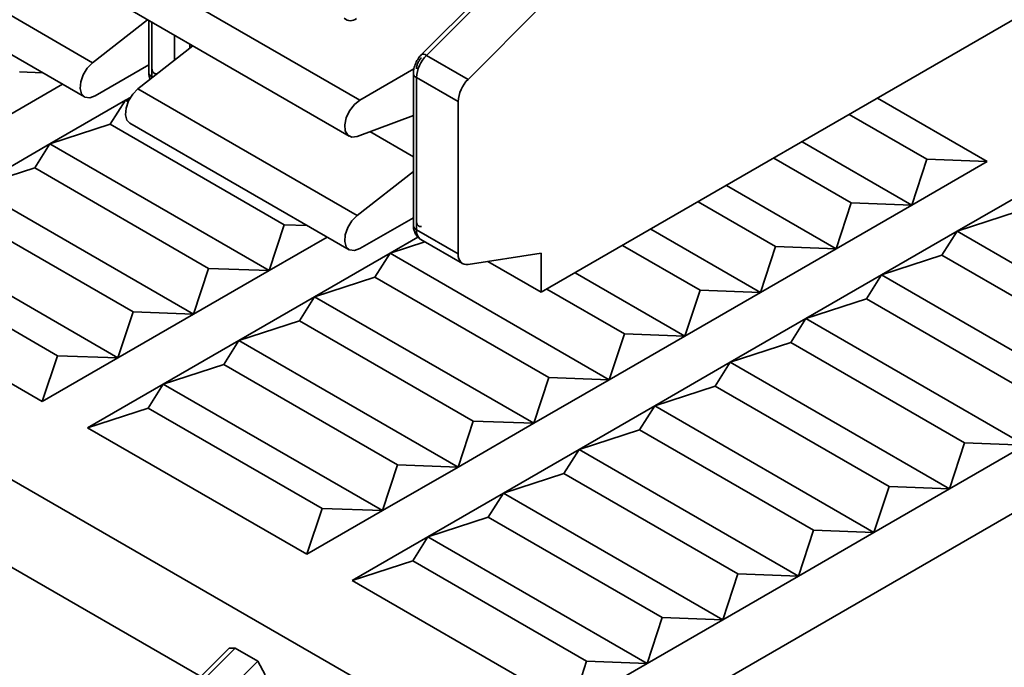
# Model space of a CAD drawing. Header units: millimetres. Extents: x 0 to 420, y 0 to 297.
# Tile 91 of 126: x 323.82 to 325.66, y 122.58 to 123.79. Entities that reach past the tile are written whole.
import ezdxf

# ---------------------------------------------------------------- set-up
doc = ezdxf.new("R2010")
doc.units = ezdxf.units.MM

msp = doc.modelspace()

# ---------------------------------------------------------------- linework, layer by layer
at = {"color": 7, "linetype": 'Continuous', "lineweight": 35}
for p, q in [((319.2884, 125.5353), (324.7917, 122.3583)), ((323.9524, 123.7103), (323.5423, 123.9471)), ((323.5272, 123.8831), (323.9374, 123.6464)), ((324.0422, 123.877), (324.4523, 123.6402)), ((324.7028, 123.8604), (324.5677, 123.7257)), ((324.714, 123.8607), (324.577, 123.7241)), ((324.7917, 123.2809), (325.7346, 123.8253)), ((324.0222, 123.8097), (324.4323, 123.5729)), ((324.7917, 123.8158), (324.6548, 123.6791)), ((324.0551, 123.7907), (323.9524, 123.7103)), ((324.0576, 123.7893), (324.0576, 123.6916)), ((324.14, 123.7417), (324.0373, 123.6613)), ((324.6548, 123.6791), (324.577, 123.7241)), ((323.9573, 123.6484), (324.0576, 123.7062)), ((324.0563, 123.7055), (324.0576, 123.7048)), ((324.5535, 123.6986), (324.4523, 123.6402)), ((323.8591, 123.6915), (323.8159, 123.6931)), ((324.5525, 123.6908), (324.5525, 123.4059)), ((324.6362, 123.6377), (324.5584, 123.6826)), ((324.5584, 123.6826), (324.5584, 123.3977)), ((323.8963, 123.6701), (323.7876, 123.6074)), ((324.4474, 123.4246), (324.0373, 123.6613)), ((323.8725, 123.5584), (324.0139, 123.64)), ((323.9856, 123.5951), (324.0139, 123.64)), ((324.0139, 123.64), (324.0233, 123.6454)), ((324.0139, 123.64), (324.0216, 123.6425)), ((324.0189, 123.6371), (324.0139, 123.64)), ((325.4209, 123.6442), (325.6261, 123.5257)), ((324.6362, 123.6377), (324.6362, 123.3528)), ((324.4474, 123.5726), (324.5525, 123.6117)), ((325.513, 123.5298), (325.3679, 123.6136)), ((323.8725, 123.5584), (323.9856, 123.5951)), ((324.3109, 123.4073), (323.9856, 123.5951)), ((324.0222, 123.5974), (324.4323, 123.3606)), ((323.7311, 123.4767), (323.8725, 123.5584)), ((323.8442, 123.5135), (323.8725, 123.5584)), ((324.2826, 123.3216), (323.8725, 123.5584)), ((325.2795, 123.5625), (325.4847, 123.4441)), ((325.2265, 123.5319), (325.3716, 123.4482)), ((325.513, 123.5298), (325.4847, 123.4441)), ((325.6261, 123.5257), (325.513, 123.5298)), ((323.7311, 123.4767), (323.8442, 123.5135)), ((324.1695, 123.3257), (323.8442, 123.5135)), ((325.6261, 123.5257), (325.4847, 123.4441)), ((324.5525, 123.5069), (324.4474, 123.4246)), ((324.1412, 123.24), (323.7311, 123.4767)), ((325.1381, 123.4809), (325.3433, 123.3624)), ((325.5696, 123.3951), (325.711, 123.4767)), ((326.7151, 123.4686), (324.7917, 122.3583)), ((325.0851, 123.4503), (325.2301, 123.3665)), ((325.3716, 123.4482), (325.3433, 123.3624)), ((325.4847, 123.4441), (325.3433, 123.3624)), ((325.4847, 123.4441), (325.3716, 123.4482)), ((324.0281, 123.2441), (323.7028, 123.4318)), ((324.4523, 123.3626), (324.5525, 123.4205)), ((324.5513, 123.4197), (324.5525, 123.419)), ((325.5696, 123.3951), (325.6827, 123.4318)), ((324.3109, 123.4073), (324.2826, 123.3216)), ((324.3541, 123.4058), (324.3109, 123.4073)), ((323.9998, 123.1583), (323.5897, 123.3951)), ((324.3913, 123.3843), (324.2826, 123.3216)), ((324.5089, 123.3543), (324.5609, 123.3843)), ((324.6362, 123.3528), (324.5584, 123.3977)), ((324.9967, 123.3993), (325.2019, 123.2808)), ((325.4281, 123.3135), (325.5696, 123.3951)), ((325.5413, 123.3502), (325.5696, 123.3951)), ((325.5696, 123.3951), (325.9797, 123.1583)), ((324.5089, 123.3543), (324.5737, 123.3753)), ((324.5667, 123.3794), (324.6445, 123.3345)), ((324.9436, 123.3686), (325.0887, 123.2849)), ((325.2301, 123.3665), (325.2019, 123.2808)), ((325.3433, 123.3624), (325.2301, 123.3665)), ((323.5614, 123.3502), (323.8866, 123.1624)), ((324.3675, 123.2726), (324.5089, 123.3543)), ((324.4806, 123.3094), (324.5089, 123.3543)), ((324.919, 123.1175), (324.5089, 123.3543)), ((324.6548, 123.3329), (324.7917, 123.3544)), ((324.7917, 123.3544), (324.7917, 123.2809)), ((325.3433, 123.3624), (325.2019, 123.2808)), ((325.4281, 123.3135), (325.5413, 123.3502)), ((325.5413, 123.3502), (325.8665, 123.1624)), ((324.6917, 123.3387), (324.7917, 123.2809)), ((323.8584, 123.0767), (323.4482, 123.3135)), ((324.1695, 123.3257), (324.1412, 123.24)), ((324.2826, 123.3216), (324.1412, 123.24)), ((324.2826, 123.3216), (324.1695, 123.3257)), ((324.3675, 123.2726), (324.4806, 123.3094)), ((324.8059, 123.1216), (324.4806, 123.3094)), ((324.8552, 123.3176), (325.0604, 123.1992)), ((325.2867, 123.2318), (325.4281, 123.3135)), ((325.3998, 123.2686), (325.4281, 123.3135)), ((325.4281, 123.3135), (325.8383, 123.0767)), ((324.2261, 123.191), (324.3675, 123.2726)), ((324.3392, 123.2277), (324.3675, 123.2726)), ((324.7776, 123.0359), (324.3675, 123.2726)), ((324.9473, 123.2032), (324.8022, 123.287)), ((325.0887, 123.2849), (325.0604, 123.1992)), ((325.2019, 123.2808), (325.0604, 123.1992)), ((325.2019, 123.2808), (325.0887, 123.2849)), ((325.2867, 123.2318), (325.3998, 123.2686)), ((325.3998, 123.2686), (325.7251, 123.0808)), ((324.0281, 123.2441), (323.9998, 123.1583)), ((324.1412, 123.24), (323.9998, 123.1583)), ((324.1412, 123.24), (324.0281, 123.2441)), ((324.2261, 123.191), (324.3392, 123.2277)), ((324.6645, 123.04), (324.3392, 123.2277)), ((325.1453, 123.1502), (325.2867, 123.2318)), ((325.2584, 123.1869), (325.2867, 123.2318)), ((325.2867, 123.2318), (325.6968, 122.9951)), ((324.9473, 123.2032), (324.919, 123.1175)), ((325.0604, 123.1992), (324.919, 123.1175)), ((325.0604, 123.1992), (324.9473, 123.2032)), ((324.0846, 123.1094), (324.2261, 123.191)), ((324.1978, 123.1461), (324.2261, 123.191)), ((324.6362, 122.9542), (324.2261, 123.191)), ((325.1453, 123.1502), (325.2584, 123.1869)), ((325.2584, 123.1869), (325.5837, 122.9991)), ((323.8866, 123.1624), (323.8584, 123.0767)), ((323.9998, 123.1583), (323.8866, 123.1624)), ((323.9998, 123.1583), (323.8584, 123.0767)), ((324.0846, 123.1094), (324.1978, 123.1461)), ((324.523, 122.9583), (324.1978, 123.1461)), ((325.0039, 123.0685), (325.1453, 123.1502)), ((325.117, 123.1053), (325.1453, 123.1502)), ((325.1453, 123.1502), (325.5554, 122.9134)), ((323.9432, 123.0277), (324.0846, 123.1094)), ((324.0563, 123.0645), (324.0846, 123.1094)), ((324.4948, 122.8726), (324.0846, 123.1094)), ((324.8059, 123.1216), (324.7776, 123.0359)), ((324.919, 123.1175), (324.7776, 123.0359)), ((324.919, 123.1175), (324.8059, 123.1216)), ((325.0039, 123.0685), (325.117, 123.1053)), ((325.117, 123.1053), (325.4423, 122.9175)), ((324.8624, 122.9869), (325.0039, 123.0685)), ((324.9756, 123.0236), (325.0039, 123.0685)), ((325.0039, 123.0685), (325.414, 122.8318)), ((323.9432, 123.0277), (324.0563, 123.0645)), ((324.0563, 123.0645), (324.3816, 122.8767)), ((324.6645, 123.04), (324.6362, 122.9542)), ((324.7776, 123.0359), (324.6362, 122.9542)), ((324.7776, 123.0359), (324.6645, 123.04)), ((324.3533, 122.791), (323.9432, 123.0277)), ((324.8624, 122.9869), (324.9756, 123.0236)), ((325.3009, 122.8359), (324.9756, 123.0236)), ((325.5837, 122.9991), (325.5554, 122.9134)), ((325.6968, 122.9951), (325.5554, 122.9134)), ((325.6968, 122.9951), (325.5837, 122.9991)), ((324.721, 122.9052), (324.8624, 122.9869)), ((324.8342, 122.942), (324.8624, 122.9869)), ((325.2726, 122.7501), (324.8624, 122.9869)), ((324.523, 122.9583), (324.4948, 122.8726)), ((324.6362, 122.9542), (324.523, 122.9583)), ((324.6362, 122.9542), (324.4948, 122.8726)), ((324.721, 122.9052), (324.8342, 122.942)), ((325.1594, 122.7542), (324.8342, 122.942)), ((324.5796, 122.8236), (324.721, 122.9052)), ((324.6927, 122.8603), (324.721, 122.9052)), ((325.1311, 122.6685), (324.721, 122.9052)), ((325.4423, 122.9175), (325.414, 122.8318)), ((325.5554, 122.9134), (325.414, 122.8318)), ((325.5554, 122.9134), (325.4423, 122.9175)), ((324.3816, 122.8767), (324.3533, 122.791)), ((324.4948, 122.8726), (324.3533, 122.791)), ((324.4948, 122.8726), (324.3816, 122.8767)), ((324.5796, 122.8236), (324.6927, 122.8603)), ((325.018, 122.6726), (324.6927, 122.8603)), ((325.3009, 122.8359), (325.2726, 122.7501)), ((325.414, 122.8318), (325.2726, 122.7501)), ((325.414, 122.8318), (325.3009, 122.8359)), ((324.4382, 122.742), (324.5796, 122.8236)), ((324.5513, 122.7787), (324.5796, 122.8236)), ((324.9897, 122.5868), (324.5796, 122.8236)), ((323.7876, 122.7746), (324.155, 122.5625)), ((324.4382, 122.742), (324.5513, 122.7787)), ((324.5513, 122.7787), (324.8766, 122.5909)), ((324.8483, 122.5052), (324.4382, 122.742)), ((325.1594, 122.7542), (325.1311, 122.6685)), ((325.2726, 122.7501), (325.1311, 122.6685)), ((325.2726, 122.7501), (325.1594, 122.7542)), ((325.018, 122.6726), (324.9897, 122.5868)), ((325.1311, 122.6685), (324.9897, 122.5868)), ((325.1311, 122.6685), (325.018, 122.6726)), ((324.2078, 122.6152), (324.0727, 122.4805)), ((324.219, 122.6155), (324.082, 122.4788)), ((324.2078, 122.6152), (324.219, 122.6155)), ((324.219, 122.6155), (324.2614, 122.591)), ((324.1245, 122.4544), (324.2614, 122.591)), ((324.2614, 122.591), (324.2755, 122.5654)), ((324.8766, 122.5909), (324.8483, 122.5052)), ((324.9897, 122.5868), (324.8766, 122.5909)), ((324.9897, 122.5868), (324.8483, 122.5052))]:
    msp.add_line(p, q, dxfattribs=at)
at = {"color": 8, "linetype": 'Continuous', "lineweight": 35}
for p, q in [((324.0634, 123.6835), (324.0634, 123.7859)), ((324.1058, 123.7614), (324.1058, 123.715)), ((324.1341, 123.7371), (324.1341, 123.7451)), ((324.0646, 123.6828), (324.0634, 123.6835)), ((324.0635, 123.6818), (324.0634, 123.6835)), ((324.5525, 123.5345), (324.4713, 123.5815))]:
    msp.add_line(p, q, dxfattribs=at)
at = {"color": 8, "linetype": 'Continuous', "lineweight": 35, "flags": 128}
msp.add_lwpolyline([(324.5677, 123.7257), (324.5684, 123.7261), (324.57, 123.7265), (324.572, 123.7262), (324.5743, 123.7254), (324.577, 123.7241)], dxfattribs=at)
at = {"color": 7, "linetype": 'Continuous', "lineweight": 35, "flags": 128}
for points in [[(323.9524, 123.7103), (323.9426, 123.7004), (323.9349, 123.6879), (323.9302, 123.6745), (323.9292, 123.6619), (323.932, 123.6519), (323.9382, 123.6459), (323.9471, 123.6447), (323.9573, 123.6484)], [(324.0373, 123.6613), (324.0275, 123.6514), (324.0197, 123.6389), (324.015, 123.6255), (324.014, 123.6129), (324.0168, 123.6029), (324.0222, 123.5974)], [(324.4523, 123.6402), (324.4421, 123.6321), (324.4332, 123.6206), (324.427, 123.6074), (324.4241, 123.5942), (324.4252, 123.5828), (324.4299, 123.5748), (324.4376, 123.5712), (324.4474, 123.5726)], [(324.4474, 123.4246), (324.4376, 123.4147), (324.4299, 123.4022), (324.4252, 123.3887), (324.4241, 123.3761), (324.427, 123.3662), (324.4332, 123.3602), (324.4421, 123.3589), (324.4523, 123.3626)], [(324.5651, 123.3805), (324.5662, 123.3797), (324.5667, 123.3794)], [(324.6362, 123.3528), (324.6365, 123.348), (324.6375, 123.3438), (324.6391, 123.3401), (324.6413, 123.337), (324.644, 123.3348), (324.6472, 123.3333), (324.6509, 123.3327), (324.6548, 123.3329)]]:
    msp.add_lwpolyline(points, dxfattribs=at)
at = {"color": 7, "linetype": 'Continuous', "lineweight": 35}
for centre, radius, start, end in [((324.435, 123.8071), 0.0182, 228.9062, 308.2732), ((324.6209, 123.6795), 0.0625, 134.5191, 177.1069), ((324.6986, 123.6346), 0.0625, 134.5191, 177.1069)]:
    msp.add_arc(centre, radius, start, end, dxfattribs=at)
at = {"color": 8, "linetype": 'Continuous', "lineweight": 35}
for centre, radius, start, end in [((324.0676, 123.6926), 0.0101, 185.7009, 245.6216), ((324.5617, 123.6912), 0.00922, 182.6105, 248.6925), ((324.5625, 123.4069), 0.0101, 185.7009, 245.6216), ((324.5791, 123.3959), 0.0208, 174.8454, 227.7915)]:
    msp.add_arc(centre, radius, start, end, dxfattribs=at)
at = {"color": 7, "linetype": 'Continuous', "lineweight": 35}
for points, knots in [([(324.568, 123.7259), (324.5659, 123.7235), (324.5616, 123.7187), (324.5566, 123.7095), (324.5532, 123.6997), (324.5527, 123.6937), (324.5525, 123.6908)], [0, 0, 0, 0, 0.241218, 0.496153, 0.753079, 1, 1, 1, 1]), ([(324.5677, 123.7197), (324.5664, 123.7182), (324.5638, 123.7153), (324.5608, 123.7098), (324.5587, 123.7042), (324.5585, 123.7007), (324.5584, 123.6989)], [0, 0, 0, 0, 0.2485906, 0.4999983, 0.7488151, 1, 1, 1, 1]), ([(324.0634, 123.6998), (324.0635, 123.6982), (324.0638, 123.695), (324.0658, 123.6917), (324.0688, 123.6896), (324.0714, 123.6898), (324.0727, 123.6898)], [0, 0, 0, 0, 0.248599, 0.499997, 0.748813, 1, 1, 1, 1]), ([(324.0576, 123.6916), (324.0577, 123.6892), (324.0579, 123.6848), (324.0595, 123.6809), (324.0601, 123.6792)], [0, 0, 0, 0, 0.562572, 1, 1, 1, 1]), ([(324.5525, 123.4059), (324.5527, 123.4035), (324.553, 123.3984), (324.5556, 123.3913), (324.5596, 123.385), (324.5633, 123.3819), (324.5652, 123.3804)], [0, 0, 0, 0, 0.233394, 0.4822, 0.740152, 1, 1, 1, 1]), ([(324.5584, 123.4141), (324.5585, 123.4125), (324.5588, 123.4093), (324.5608, 123.406), (324.5637, 123.4039), (324.5664, 123.404), (324.5677, 123.4041)], [0, 0, 0, 0, 0.248599, 0.499997, 0.748813, 1, 1, 1, 1])]:
    msp.add_open_spline(points, degree=3, knots=knots, dxfattribs=at)

doc.saveas('drawing.dxf')
